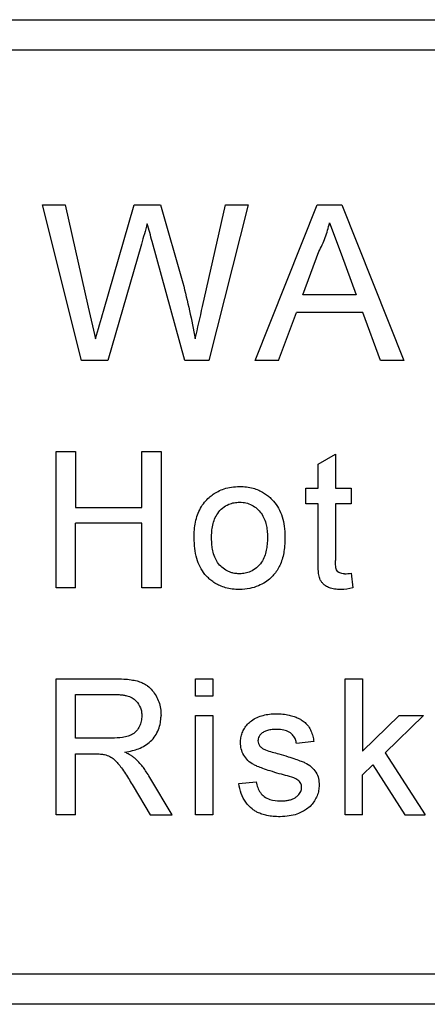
# Model space of a CAD drawing. Header units: millimetres. Extents: x -155 to 1130, y -373 to 1265.
# Tile 99 of 198: x 230 to 241, y 432 to 458. Entities that reach past the tile are written whole.
import ezdxf

# ---------------------------------------------------------------- set-up
doc = ezdxf.new("R2010")
doc.units = ezdxf.units.MM

msp = doc.modelspace()

# ---------------------------------------------------------------- linework, layer by layer
at = {"color": 7, "linetype": 'Continuous', "lineweight": 25}
for p, q in [((205.594, 457.706), (259.561, 457.706)), ((205.622, 456.906), (259.589, 456.906)), ((232.07, 448.706), (231.036, 452.816)), ((231.036, 452.816), (231.634, 452.816)), ((231.634, 452.816), (232.244, 450.113)), ((232.643, 450.011), (233.455, 452.816)), ((233.455, 452.816), (234.152, 452.816)), ((234.152, 452.816), (234.739, 450.757)), ((235.257, 450.129), (235.864, 452.816)), ((236.462, 452.816), (235.426, 448.706)), ((235.864, 452.816), (236.462, 452.816)), ((236.65, 448.706), (238.282, 452.816)), ((238.282, 452.816), (238.935, 452.816)), ((238.935, 452.816), (240.567, 448.706)), ((238.609, 452.341), (238.911, 451.525)), ((233.646, 451.781), (232.756, 448.706)), ((234.789, 448.706), (233.931, 451.847)), ((237.907, 450.445), (238.328, 451.582)), ((238.911, 451.525), (239.31, 450.445)), ((239.31, 450.445), (237.907, 450.445)), ((232.244, 450.113), (232.432, 449.281)), ((237.265, 448.706), (237.733, 449.971)), ((239.484, 449.971), (237.733, 449.971)), ((239.952, 448.706), (239.484, 449.971)), ((232.756, 448.706), (232.07, 448.706)), ((235.426, 448.706), (234.789, 448.706)), ((237.265, 448.706), (236.65, 448.706)), ((240.567, 448.706), (239.952, 448.706)), ((231.398, 442.706), (231.398, 446.302)), ((231.398, 446.302), (231.905, 446.302)), ((231.905, 446.302), (231.905, 444.827)), ((233.657, 444.827), (233.657, 446.302)), ((233.657, 446.302), (234.164, 446.302)), ((234.164, 446.302), (234.164, 442.706)), ((238.304, 445.973), (238.765, 446.236)), ((238.765, 446.236), (238.765, 445.334)), ((238.304, 445.334), (238.304, 445.973)), ((237.982, 444.919), (237.982, 445.334)), ((237.982, 445.334), (238.304, 445.334)), ((238.765, 445.334), (239.18, 445.334)), ((239.18, 445.334), (239.18, 444.919)), ((238.304, 444.919), (237.982, 444.919)), ((238.304, 443.444), (238.304, 444.919)), ((239.18, 444.919), (238.765, 444.919)), ((238.765, 444.919), (238.765, 443.428)), ((231.905, 444.827), (233.657, 444.827)), ((233.657, 444.412), (231.905, 444.412)), ((231.905, 442.706), (231.905, 444.412)), ((233.657, 442.706), (233.657, 444.412)), ((239.18, 443.087), (239.226, 442.7)), ((231.905, 442.706), (231.398, 442.706)), ((234.164, 442.706), (233.657, 442.706)), ((231.398, 436.706), (231.398, 440.302)), ((231.398, 440.302), (232.958, 440.302)), ((235.073, 439.841), (235.073, 440.302)), ((235.073, 440.302), (235.534, 440.302)), ((235.534, 440.302), (235.534, 439.841)), ((239.021, 436.706), (239.021, 440.302)), ((239.021, 440.302), (239.482, 440.302)), ((239.482, 440.302), (239.482, 438.395)), ((231.905, 439.887), (232.977, 439.887)), ((231.905, 438.735), (231.905, 439.887)), ((235.534, 439.841), (235.073, 439.841)), ((235.073, 436.706), (235.073, 439.334)), ((235.073, 439.334), (235.534, 439.334)), ((235.534, 439.334), (235.534, 436.706)), ((239.482, 438.395), (240.446, 439.334)), ((241.088, 439.334), (240.079, 438.351)), ((240.446, 439.334), (241.088, 439.334)), ((232.868, 438.735), (231.905, 438.735)), ((238.196, 438.642), (237.735, 438.596)), ((231.905, 438.32), (232.424, 438.32)), ((231.905, 436.706), (231.905, 438.32)), ((240.079, 438.351), (241.134, 436.706)), ((239.482, 437.77), (239.747, 438.028)), ((239.747, 438.028), (240.595, 436.706)), ((234.458, 436.706), (233.868, 437.699)), ((236.214, 437.536), (236.675, 437.582)), ((239.482, 436.706), (239.482, 437.77)), ((233.429, 437.465), (233.877, 436.706)), ((231.905, 436.706), (231.398, 436.706)), ((233.877, 436.706), (234.458, 436.706)), ((235.534, 436.706), (235.073, 436.706)), ((239.482, 436.706), (239.021, 436.706)), ((240.595, 436.706), (241.134, 436.706)), ((259.561, 431.706), (205.594, 431.706))]:
    msp.add_line(p, q, dxfattribs=at)
for points in [[(233.802, 452.319), (233.751, 452.139), (233.698, 451.96), (233.646, 451.781)], [(235.066, 449.281), (235.129, 449.563), (235.193, 449.846), (235.257, 450.129)], [(232.432, 449.281), (232.504, 449.524), (232.571, 449.768), (232.643, 450.011)], [(238.999, 443.075), (239.06, 443.076), (239.12, 443.081), (239.18, 443.087)], [(239.226, 442.7), (239.119, 442.678), (239.011, 442.662), (238.901, 442.66)], [(236.921, 438.422), (237.035, 438.382), (237.153, 438.353), (237.27, 438.321)]]:
    msp.add_open_spline(points, degree=3, dxfattribs=at)
for points, knots in [([(233.931, 451.847), (233.909, 451.925), (233.888, 452.004), (233.844, 452.162), (233.825, 452.241), (233.802, 452.319)], [0, 0, 0, 0, 0.5, 0.5, 1, 1, 1, 1]), ([(238.328, 451.582), (238.358, 451.643), (238.419, 451.764), (238.494, 451.952), (238.561, 452.144), (238.593, 452.276), (238.609, 452.341)], [0, 0, 0, 0, 0.250197, 0.500325, 0.750163, 1, 1, 1, 1]), ([(234.739, 450.757), (234.801, 450.513), (234.861, 450.268), (234.97, 449.776), (235.02, 449.528), (235.066, 449.281)], [0, 0, 0, 0, 0.5, 0.5, 1, 1, 1, 1]), ([(235.431, 445.091), (235.465, 445.119), (235.539, 445.18), (235.672, 445.258), (235.833, 445.325), (236.025, 445.373), (236.163, 445.377), (236.235, 445.38)], [0, 0, 0, 0, 0.151294, 0.326927, 0.526986, 0.751357, 1, 1, 1, 1]), ([(236.235, 445.38), (236.298, 445.378), (236.417, 445.374), (236.587, 445.339), (236.736, 445.286), (236.865, 445.22), (236.971, 445.146), (237.058, 445.07), (237.161, 444.963), (237.271, 444.804), (237.367, 444.579), (237.425, 444.326), (237.43, 444.148), (237.433, 444.057)], [0, 0, 0, 0, 0.092816, 0.178559, 0.25714, 0.328623, 0.393196, 0.450396, 0.500641, 0.614788, 0.73557, 0.864098, 1, 1, 1, 1]), ([(235.035, 444.02), (235.037, 444.092), (235.041, 444.232), (235.07, 444.438), (235.122, 444.631), (235.2, 444.808), (235.301, 444.965), (235.388, 445.05), (235.431, 445.091)], [0, 0, 0, 0, 0.182303, 0.35865, 0.528115, 0.690909, 0.848518, 1, 1, 1, 1]), ([(235.496, 444.021), (235.497, 444.078), (235.499, 444.19), (235.526, 444.358), (235.572, 444.521), (235.656, 444.678), (235.781, 444.818), (235.935, 444.909), (236.09, 444.958), (236.187, 444.963), (236.235, 444.965)], [0, 0, 0, 0, 0.125108, 0.249781, 0.375197, 0.500141, 0.642598, 0.785151, 0.892549, 1, 1, 1, 1]), ([(236.235, 444.965), (236.266, 444.964), (236.321, 444.961), (236.431, 444.944), (236.612, 444.877), (236.827, 444.685), (236.933, 444.428), (236.965, 444.208), (236.969, 444.097), (236.972, 444.035)], [0, 0, 0, 0, 0.068951, 0.1252185, 0.2506799, 0.4994346, 0.7493128, 0.8605161, 1, 1, 1, 1]), ([(236.235, 442.66), (236.171, 442.662), (236.047, 442.666), (235.872, 442.702), (235.718, 442.757), (235.588, 442.826), (235.48, 442.902), (235.393, 442.98), (235.239, 443.149), (235.065, 443.495), (235.046, 443.836), (235.035, 444.02)], [0, 0, 0, 0, 0.094477, 0.1814, 0.260744, 0.332583, 0.396925, 0.453739, 0.502991, 0.73261, 1, 1, 1, 1]), ([(236.235, 443.075), (236.204, 443.076), (236.148, 443.079), (236.065, 443.092), (235.986, 443.115), (235.882, 443.161), (235.764, 443.241), (235.653, 443.367), (235.575, 443.518), (235.527, 443.674), (235.502, 443.844), (235.498, 443.958), (235.496, 444.021)], [0, 0, 0, 0, 0.068602, 0.124789, 0.187048, 0.250138, 0.37506, 0.499635, 0.618652, 0.749532, 0.858438, 1, 1, 1, 1]), ([(237.433, 444.057), (237.429, 443.926), (237.423, 443.68), (237.333, 443.34), (237.196, 443.107), (237.051, 442.955), (236.91, 442.847), (236.725, 442.749), (236.496, 442.674), (236.326, 442.665), (236.235, 442.66)], [0, 0, 0, 0, 0.187235, 0.354328, 0.500435, 0.570654, 0.655732, 0.755325, 0.870285, 1, 1, 1, 1]), ([(236.972, 444.035), (236.969, 443.973), (236.965, 443.859), (236.935, 443.635), (236.854, 443.412), (236.691, 443.228), (236.538, 443.132), (236.407, 443.091), (236.31, 443.078), (236.261, 443.076), (236.235, 443.075)], [0, 0, 0, 0, 0.137882, 0.249962, 0.499079, 0.64401, 0.784678, 0.892031, 0.942428, 1, 1, 1, 1]), ([(238.901, 442.66), (238.847, 442.662), (238.747, 442.665), (238.61, 442.697), (238.505, 442.75), (238.434, 442.812), (238.389, 442.869), (238.36, 442.921), (238.339, 442.978), (238.327, 443.048), (238.314, 443.131), (238.31, 443.225), (238.304, 443.331), (238.304, 443.405), (238.304, 443.444)], [0, 0, 0, 0, 0.139469, 0.258922, 0.358628, 0.439561, 0.500692, 0.542527, 0.594044, 0.65576, 0.72699, 0.808327, 0.899265, 1, 1, 1, 1]), ([(238.999, 443.075), (238.976, 443.076), (238.934, 443.078), (238.874, 443.094), (238.823, 443.127), (238.788, 443.177), (238.774, 443.242), (238.767, 443.325), (238.766, 443.39), (238.765, 443.428)], [0, 0, 0, 0, 0.141534, 0.249393, 0.37618, 0.498946, 0.605276, 0.771669, 1, 1, 1, 1]), ([(232.958, 440.302), (233.032, 440.301), (233.171, 440.3), (233.362, 440.279), (233.523, 440.25), (233.65, 440.207), (233.742, 440.161), (233.839, 440.097), (233.938, 439.997), (234.038, 439.853), (234.109, 439.69), (234.157, 439.515), (234.161, 439.394), (234.164, 439.332)], [0, 0, 0, 0, 0.1254943, 0.2342777, 0.3260932, 0.4013459, 0.4595077, 0.50084, 0.5973182, 0.6950876, 0.795046, 0.8966969, 1, 1, 1, 1]), ([(232.977, 439.887), (233.012, 439.886), (233.079, 439.884), (233.174, 439.873), (233.281, 439.851), (233.398, 439.806), (233.533, 439.703), (233.615, 439.568), (233.653, 439.429), (233.655, 439.357), (233.657, 439.322)], [0, 0, 0, 0, 0.105977, 0.200846, 0.285293, 0.434611, 0.571917, 0.785243, 0.892752, 1, 1, 1, 1]), ([(233.657, 439.322), (233.654, 439.275), (233.649, 439.181), (233.599, 439.047), (233.524, 438.927), (233.419, 438.836), (233.291, 438.78), (233.107, 438.74), (232.962, 438.737), (232.868, 438.735)], [0, 0, 0, 0, 0.124377, 0.249319, 0.378776, 0.498648, 0.613818, 0.749038, 1, 1, 1, 1]), ([(233.21, 438.366), (233.277, 438.378), (233.399, 438.4), (233.637, 438.472), (233.852, 438.599), (234.015, 438.791), (234.102, 438.96), (234.145, 439.109), (234.16, 439.234), (234.163, 439.297), (234.164, 439.332)], [0, 0, 0, 0, 0.136719, 0.247957, 0.496961, 0.621538, 0.748123, 0.873889, 0.930026, 1, 1, 1, 1]), ([(236.26, 438.618), (236.262, 438.661), (236.266, 438.747), (236.301, 438.874), (236.361, 438.995), (236.441, 439.107), (236.513, 439.166), (236.549, 439.195)], [0, 0, 0, 0, 0.191391, 0.386952, 0.587383, 0.791858, 1, 1, 1, 1]), ([(236.549, 439.195), (236.595, 439.228), (236.643, 439.258), (236.747, 439.303), (236.801, 439.321), (236.911, 439.351), (236.967, 439.362), (237.079, 439.377), (237.135, 439.379), (237.192, 439.38)], [0, 0, 0, 0, 0.25, 0.25, 0.5, 0.5, 0.75, 0.75, 1, 1, 1, 1]), ([(237.192, 439.38), (237.254, 439.378), (237.371, 439.375), (237.533, 439.349), (237.666, 439.311), (237.772, 439.268), (237.871, 439.217), (237.966, 439.148), (238.055, 439.048), (238.123, 438.926), (238.169, 438.788), (238.187, 438.692), (238.196, 438.642)], [0, 0, 0, 0, 0.135152, 0.252816, 0.352784, 0.435191, 0.500225, 0.592077, 0.687966, 0.787537, 0.891713, 1, 1, 1, 1]), ([(237.226, 438.965), (237.181, 438.964), (237.096, 438.963), (236.977, 438.942), (236.875, 438.906), (236.8, 438.848), (236.75, 438.785), (236.725, 438.722), (236.722, 438.682), (236.721, 438.665)], [0, 0, 0, 0, 0.205237, 0.389821, 0.553164, 0.6954, 0.818804, 0.919431, 1, 1, 1, 1]), ([(237.735, 438.596), (237.728, 438.63), (237.714, 438.702), (237.653, 438.809), (237.546, 438.901), (237.396, 438.959), (237.285, 438.963), (237.226, 438.965)], [0, 0, 0, 0, 0.146884, 0.320044, 0.519601, 0.745971, 1, 1, 1, 1]), ([(236.721, 438.665), (236.722, 438.64), (236.724, 438.615), (236.741, 438.568), (236.755, 438.547), (236.769, 438.527)], [0, 0, 0, 0, 0.5, 0.5, 1, 1, 1, 1]), ([(233.49, 438.189), (233.467, 438.207), (233.424, 438.242), (233.359, 438.286), (233.288, 438.326), (233.239, 438.351), (233.21, 438.366)], [0, 0, 0, 0, 0.265399, 0.500005, 0.708908, 1, 1, 1, 1]), ([(237.283, 437.796), (237.202, 437.82), (237.056, 437.862), (236.863, 437.926), (236.718, 437.982), (236.582, 438.044), (236.452, 438.136), (236.34, 438.281), (236.271, 438.446), (236.263, 438.561), (236.26, 438.618)], [0, 0, 0, 0, 0.176854, 0.319301, 0.427558, 0.501514, 0.632098, 0.758957, 0.881627, 1, 1, 1, 1]), ([(236.769, 438.527), (236.789, 438.503), (236.811, 438.481), (236.864, 438.447), (236.892, 438.434), (236.921, 438.422)], [0, 0, 0, 0, 0.5, 0.5, 1, 1, 1, 1]), ([(232.424, 438.32), (232.471, 438.319), (232.555, 438.319), (232.638, 438.308), (232.674, 438.303)], [0, 0, 0, 0, 0.560472, 1, 1, 1, 1]), ([(232.674, 438.303), (232.72, 438.288), (232.812, 438.258), (232.971, 438.145), (233.1, 437.979), (233.263, 437.741), (233.362, 437.576), (233.429, 437.465)], [0, 0, 0, 0, 0.124509, 0.249491, 0.498908, 0.665916, 1, 1, 1, 1]), ([(233.868, 437.699), (233.838, 437.749), (233.783, 437.837), (233.698, 437.961), (233.602, 438.075), (233.529, 438.149), (233.49, 438.189)], [0, 0, 0, 0, 0.282963, 0.500605, 0.727499, 1, 1, 1, 1]), ([(237.27, 438.321), (237.352, 438.296), (237.5, 438.251), (237.697, 438.187), (237.845, 438.132), (237.989, 438.077), (238.128, 437.985), (238.253, 437.842), (238.326, 437.672), (238.331, 437.554), (238.334, 437.496)], [0, 0, 0, 0, 0.175387, 0.316795, 0.424225, 0.497674, 0.631211, 0.759238, 0.88205, 1, 1, 1, 1]), ([(236.675, 437.582), (236.685, 437.53), (236.704, 437.428), (236.776, 437.293), (236.885, 437.182), (237.065, 437.088), (237.216, 437.08), (237.31, 437.075)], [0, 0, 0, 0, 0.176472, 0.343568, 0.501176, 0.69018, 1, 1, 1, 1]), ([(237.716, 437.661), (237.647, 437.693), (237.574, 437.715), (237.429, 437.757), (237.356, 437.777), (237.283, 437.796)], [0, 0, 0, 0, 0.5, 0.5, 1, 1, 1, 1]), ([(237.873, 437.449), (237.873, 437.464), (237.872, 437.496), (237.853, 437.543), (237.82, 437.589), (237.773, 437.63), (237.735, 437.651), (237.716, 437.661)], [0, 0, 0, 0, 0.159614, 0.339532, 0.540489, 0.759998, 1, 1, 1, 1]), ([(237.305, 436.66), (237.243, 436.661), (237.127, 436.664), (236.965, 436.688), (236.829, 436.725), (236.717, 436.768), (236.633, 436.815), (236.521, 436.896), (236.389, 437.039), (236.268, 437.272), (236.232, 437.446), (236.214, 437.536)], [0, 0, 0, 0, 0.119374, 0.224269, 0.314924, 0.391608, 0.453552, 0.500921, 0.657389, 0.823882, 1, 1, 1, 1]), ([(238.334, 437.496), (238.332, 437.448), (238.327, 437.352), (238.283, 437.211), (238.217, 437.078), (238.124, 436.957), (238.014, 436.862), (237.888, 436.785), (237.735, 436.721), (237.536, 436.669), (237.386, 436.663), (237.305, 436.66)], [0, 0, 0, 0, 0.096341, 0.194829, 0.294782, 0.397789, 0.501865, 0.585679, 0.696941, 0.835328, 1, 1, 1, 1]), ([(237.31, 437.075), (237.346, 437.076), (237.414, 437.077), (237.513, 437.091), (237.603, 437.114), (237.682, 437.148), (237.747, 437.194), (237.798, 437.245), (237.836, 437.299), (237.86, 437.352), (237.87, 437.402), (237.872, 437.434), (237.873, 437.449)], [0, 0, 0, 0, 0.141251, 0.273308, 0.396079, 0.50997, 0.613998, 0.709522, 0.796639, 0.873705, 0.94112, 1, 1, 1, 1]), ([(259.589, 432.506), (257.342, 432.506), (252.846, 432.507), (246.101, 432.506), (239.354, 432.506), (230.359, 432.506), (219.115, 432.506), (210.12, 432.506), (205.622, 432.506)], [0, 0, 0, 0, 0.124932, 0.249941, 0.374951, 0.499961, 0.74998, 1, 1, 1, 1])]:
    msp.add_open_spline(points, degree=3, knots=knots, dxfattribs=at)

doc.saveas('drawing.dxf')
